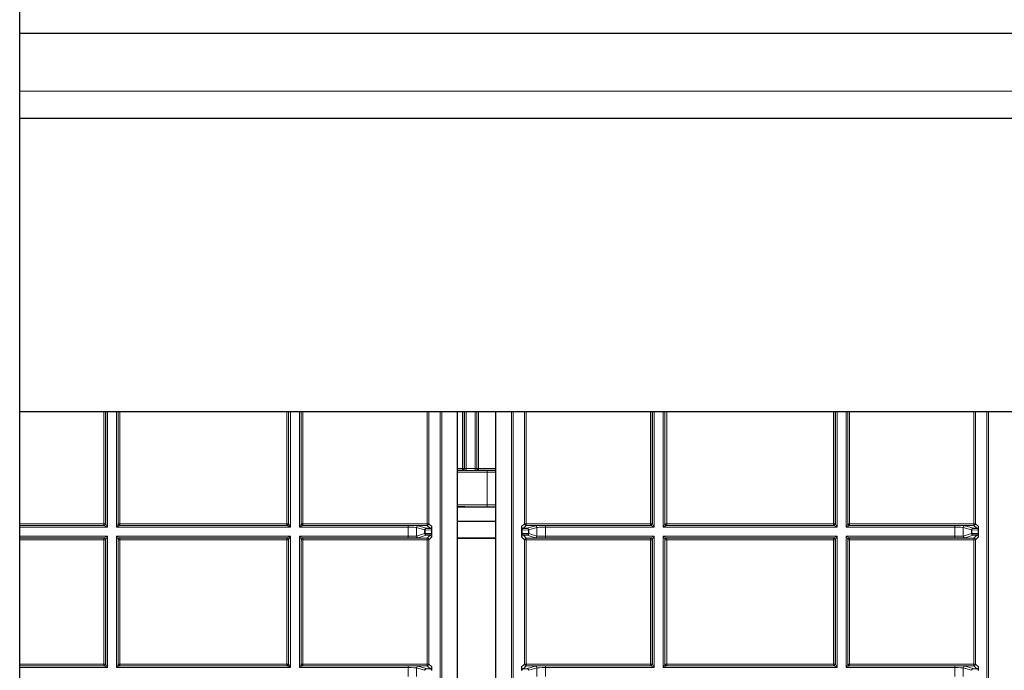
# Paper-space layout 'Blatt3' of a CAD drawing. Header units: millimetres. Extents: x 5 to 418, y 2 to 292.
# Tile 72 of 93: x 315 to 335, y 102 to 115. Entities that reach past the tile are written whole.
import ezdxf

# ---------------------------------------------------------------- set-up
doc = ezdxf.new("R2010")
doc.units = ezdxf.units.MM

psp = doc.layouts.new('Blatt3')

# ---------------------------------------------------------------- linework, layer by layer
at = {"color": 7, "linetype": 'Continuous', "lineweight": 25}
for p, q in [((315.4822, 100.1063), (315.4822, 260.1063)), ((315.4822, 114.273), (377.1489, 114.273)), ((377.1489, 112.6063), (315.4822, 112.6063)), ((341.3156, 106.8563), (315.4822, 106.8563)), ((324.0578, 90.4144), (324.0578, 106.8563)), ((324.8092, 90.4144), (324.8092, 106.8563)), ((324.0578, 104.9925), (324.8092, 104.9925)), ((324.0578, 104.715), (324.8092, 104.715)), ((323.4454, 104.5752), (323.5206, 104.5739)), ((325.3464, 104.5739), (325.4216, 104.5752)), ((334.1534, 104.5752), (334.2287, 104.5739)), ((323.5206, 104.4395), (323.4454, 104.4382)), ((324.8092, 104.3783), (324.0578, 104.3783)), ((324.8092, 104.3759), (324.0578, 104.3759)), ((325.4216, 104.4382), (325.3464, 104.4395)), ((334.2287, 104.4395), (334.1534, 104.4382)), ((323.4454, 101.8252), (323.5206, 101.8239)), ((325.3464, 101.8239), (325.4216, 101.8252)), ((334.1534, 101.8252), (334.2287, 101.8239))]:
    psp.add_line(p, q, dxfattribs=at)
at = {"color": 7, "linetype": 'Continuous', "lineweight": 18}
for p, q in [((315.4822, 113.1397), (377.1489, 113.1397)), ((317.13, 104.6644), (317.13, 106.8563)), ((317.1634, 106.8563), (317.1634, 104.6644)), ((317.1666, 104.6612), (317.1666, 106.8563)), ((317.1999, 106.8563), (317.1999, 104.5946)), ((317.3757, 104.5946), (317.3757, 106.8563)), ((317.409, 106.8563), (317.409, 104.6612)), ((317.4122, 104.6644), (317.4122, 106.8563)), ((317.4456, 106.8563), (317.4456, 104.6644)), ((320.7134, 104.6644), (320.7134, 106.8563)), ((320.7467, 106.8563), (320.7467, 104.6644)), ((320.7499, 104.6612), (320.7499, 106.8563)), ((320.7833, 106.8563), (320.7833, 104.5946)), ((320.959, 104.5946), (320.959, 106.8563)), ((320.9923, 106.8563), (320.9923, 104.6612)), ((320.9956, 104.6644), (320.9956, 106.8563)), ((321.0289, 106.8563), (321.0289, 104.6644)), ((323.4634, 104.6644), (323.4634, 106.8563)), ((323.4967, 106.8563), (323.4967, 104.6644)), ((323.7181, 90.693), (323.7181, 106.8563)), ((323.7514, 106.8563), (323.7514, 90.6264)), ((324.1548, 105.7478), (324.1548, 106.8563)), ((324.1881, 106.8563), (324.1881, 105.7478)), ((324.1913, 105.7446), (324.1913, 106.8563)), ((324.2246, 106.8563), (324.2246, 105.7434)), ((324.4004, 105.7434), (324.4004, 106.8563)), ((324.4337, 106.8563), (324.4337, 105.7446)), ((324.437, 105.7478), (324.437, 106.8563)), ((324.4703, 106.8563), (324.4703, 105.7478)), ((325.1155, 90.6264), (325.1155, 106.8563)), ((325.1489, 106.8563), (325.1489, 90.693)), ((325.3703, 104.6644), (325.3703, 106.8563)), ((325.4036, 106.8563), (325.4036, 104.6644)), ((327.8381, 104.6644), (327.8381, 106.8563)), ((327.8714, 106.8563), (327.8714, 104.6644)), ((327.8746, 104.6612), (327.8746, 106.8563)), ((327.908, 106.8563), (327.908, 104.5946)), ((328.0837, 104.5946), (328.0837, 106.8563)), ((328.1171, 106.8563), (328.1171, 104.6612)), ((328.1203, 104.6644), (328.1203, 106.8563)), ((328.1536, 106.8563), (328.1536, 104.6644)), ((331.4214, 104.6644), (331.4214, 106.8563)), ((331.4548, 106.8563), (331.4548, 104.6644)), ((331.458, 104.6612), (331.458, 106.8563)), ((331.4913, 106.8563), (331.4913, 104.5946)), ((331.6671, 104.5946), (331.6671, 106.8563)), ((331.7004, 106.8563), (331.7004, 104.6612)), ((331.7036, 104.6644), (331.7036, 106.8563)), ((331.7369, 106.8563), (331.7369, 104.6644)), ((334.1714, 104.6644), (334.1714, 106.8563)), ((334.2048, 106.8563), (334.2048, 104.6644)), ((334.4262, 90.693), (334.4262, 106.8563)), ((334.4595, 106.8563), (334.4595, 90.6264)), ((324.0578, 105.7478), (324.1548, 105.7478)), ((324.1548, 105.7145), (324.0578, 105.7145)), ((324.1548, 105.7145), (324.1548, 105.7478)), ((324.1548, 105.7478), (324.1881, 105.7478)), ((324.158, 105.7112), (324.1548, 105.7145)), ((324.1881, 105.7478), (324.1913, 105.7446)), ((324.2246, 105.7434), (324.2246, 105.7101)), ((324.2246, 105.7434), (324.4004, 105.7434)), ((324.4004, 105.7101), (324.2246, 105.7101)), ((324.4004, 105.7434), (324.4004, 105.7101)), ((324.4337, 105.7446), (324.437, 105.7478)), ((324.437, 105.7478), (324.4703, 105.7478)), ((324.4703, 105.7145), (324.4671, 105.7112)), ((324.4703, 105.7145), (324.4703, 105.7478)), ((324.4703, 105.7478), (324.8092, 105.7478)), ((324.8092, 105.7145), (324.4703, 105.7145)), ((324.6384, 105.7098), (324.8092, 105.7098)), ((324.6384, 105.7098), (324.6384, 105.6764)), ((324.6384, 105.6764), (324.6384, 105.031)), ((324.8092, 105.6764), (324.6384, 105.6764)), ((324.6384, 105.031), (324.6384, 104.9977)), ((324.6384, 105.031), (324.8092, 105.031)), ((324.8092, 104.9977), (324.6384, 104.9977)), ((315.4822, 104.6644), (317.13, 104.6644)), ((317.13, 104.6311), (315.4822, 104.6311)), ((315.4822, 104.6279), (317.1333, 104.6279)), ((317.1999, 104.5946), (315.4822, 104.5946)), ((317.13, 104.6311), (317.13, 104.6644)), ((317.13, 104.6644), (317.1634, 104.6644)), ((317.1333, 104.6279), (317.13, 104.6311)), ((317.1999, 104.5946), (317.1333, 104.6279)), ((317.1634, 104.6644), (317.1666, 104.6612)), ((317.1666, 104.6612), (317.1999, 104.5946)), ((317.3757, 104.5946), (317.409, 104.6612)), ((317.4423, 104.6279), (317.3757, 104.5946)), ((320.7833, 104.5946), (317.3757, 104.5946)), ((317.409, 104.6612), (317.4122, 104.6644)), ((317.4122, 104.6644), (317.4456, 104.6644)), ((317.4456, 104.6311), (317.4423, 104.6279)), ((317.4423, 104.6279), (320.7166, 104.6279)), ((317.4456, 104.6644), (317.4456, 104.6311)), ((317.4456, 104.6644), (320.7134, 104.6644)), ((320.7134, 104.6311), (317.4456, 104.6311)), ((320.7134, 104.6644), (320.7134, 104.6311)), ((320.7134, 104.6644), (320.7467, 104.6644)), ((320.7166, 104.6279), (320.7134, 104.6311)), ((320.7833, 104.5946), (320.7166, 104.6279)), ((320.7467, 104.6644), (320.7499, 104.6612)), ((320.7499, 104.6612), (320.7833, 104.5946)), ((320.959, 104.5946), (320.9923, 104.6612)), ((321.0257, 104.6279), (320.959, 104.5946)), ((323.0885, 104.5946), (320.959, 104.5946)), ((320.9923, 104.6612), (320.9956, 104.6644)), ((320.9956, 104.6644), (321.0289, 104.6644)), ((321.0289, 104.6311), (321.0257, 104.6279)), ((321.0257, 104.6279), (323.0885, 104.6279)), ((321.0289, 104.6644), (323.4634, 104.6644)), ((321.0289, 104.6644), (321.0289, 104.6311)), ((323.4634, 104.6311), (321.0289, 104.6311)), ((323.0885, 104.6279), (323.0885, 104.5946)), ((323.0885, 104.4188), (323.0885, 104.5946)), ((323.4121, 104.5419), (323.2549, 104.5913)), ((323.2549, 104.5913), (323.2549, 104.4221)), ((323.2882, 104.6246), (323.4454, 104.5752)), ((323.4218, 104.5419), (323.4121, 104.5419)), ((323.4121, 104.4715), (323.4121, 104.5419)), ((323.4218, 104.5419), (323.4218, 104.4715)), ((323.5458, 104.5397), (323.4218, 104.5419)), ((323.4634, 104.6644), (323.4634, 104.6311)), ((323.4634, 104.6644), (323.4967, 104.6644)), ((323.5206, 104.5739), (323.4634, 104.6311)), ((323.4967, 104.6644), (323.5539, 104.6072)), ((323.5458, 104.5397), (323.5556, 104.5397)), ((323.5458, 104.4737), (323.5458, 104.5397)), ((323.5556, 104.5397), (323.5556, 104.4737)), ((325.3114, 104.4737), (325.3114, 104.5397)), ((325.3114, 104.5397), (325.3212, 104.5397)), ((325.3131, 104.6072), (325.3703, 104.6644)), ((325.4452, 104.5419), (325.3212, 104.5397)), ((325.3212, 104.5397), (325.3212, 104.4737)), ((325.4036, 104.6311), (325.3464, 104.5739)), ((325.3703, 104.6644), (325.4036, 104.6644)), ((325.4036, 104.6311), (325.4036, 104.6644)), ((325.4036, 104.6644), (327.8381, 104.6644)), ((327.8381, 104.6311), (325.4036, 104.6311)), ((325.4216, 104.5752), (325.5788, 104.6246)), ((325.4452, 104.4715), (325.4452, 104.5419)), ((325.4549, 104.5419), (325.4452, 104.5419)), ((325.6121, 104.5913), (325.4549, 104.5419)), ((325.4549, 104.5419), (325.4549, 104.4715)), ((325.6121, 104.4221), (325.6121, 104.5913)), ((325.7785, 104.6279), (327.8413, 104.6279)), ((325.7785, 104.5946), (325.7785, 104.6279)), ((325.7785, 104.5946), (325.7785, 104.4188)), ((327.908, 104.5946), (325.7785, 104.5946)), ((327.8381, 104.6311), (327.8381, 104.6644)), ((327.8381, 104.6644), (327.8714, 104.6644)), ((327.8413, 104.6279), (327.8381, 104.6311)), ((327.908, 104.5946), (327.8413, 104.6279)), ((327.8714, 104.6644), (327.8746, 104.6612)), ((327.8746, 104.6612), (327.908, 104.5946)), ((328.0837, 104.5946), (328.1171, 104.6612)), ((328.1504, 104.6279), (328.0837, 104.5946)), ((331.4913, 104.5946), (328.0837, 104.5946)), ((328.1171, 104.6612), (328.1203, 104.6644)), ((328.1203, 104.6644), (328.1536, 104.6644)), ((328.1536, 104.6311), (328.1504, 104.6279)), ((328.1504, 104.6279), (331.4247, 104.6279)), ((328.1536, 104.6644), (328.1536, 104.6311)), ((328.1536, 104.6644), (331.4214, 104.6644)), ((331.4214, 104.6311), (328.1536, 104.6311)), ((331.4214, 104.6644), (331.4214, 104.6311)), ((331.4214, 104.6644), (331.4548, 104.6644)), ((331.4247, 104.6279), (331.4214, 104.6311)), ((331.4913, 104.5946), (331.4247, 104.6279)), ((331.4548, 104.6644), (331.458, 104.6612)), ((331.458, 104.6612), (331.4913, 104.5946)), ((331.6671, 104.5946), (331.7004, 104.6612)), ((331.7337, 104.6279), (331.6671, 104.5946)), ((333.7965, 104.5946), (331.6671, 104.5946)), ((331.7004, 104.6612), (331.7036, 104.6644)), ((331.7036, 104.6644), (331.7369, 104.6644)), ((331.7369, 104.6311), (331.7337, 104.6279)), ((331.7337, 104.6279), (333.7965, 104.6279)), ((331.7369, 104.6644), (334.1714, 104.6644)), ((331.7369, 104.6644), (331.7369, 104.6311)), ((334.1714, 104.6311), (331.7369, 104.6311)), ((333.7965, 104.6279), (333.7965, 104.5946)), ((333.7965, 104.4188), (333.7965, 104.5946)), ((334.1201, 104.5419), (333.9629, 104.5913)), ((333.9629, 104.5913), (333.9629, 104.4221)), ((333.9962, 104.6246), (334.1534, 104.5752)), ((334.1299, 104.5419), (334.1201, 104.5419)), ((334.1201, 104.4715), (334.1201, 104.5419)), ((334.1299, 104.5419), (334.1299, 104.4715)), ((334.2539, 104.5397), (334.1299, 104.5419)), ((334.1714, 104.6644), (334.1714, 104.6311)), ((334.1714, 104.6644), (334.2048, 104.6644)), ((334.2287, 104.5739), (334.1714, 104.6311)), ((334.2048, 104.6644), (334.262, 104.6072)), ((334.2539, 104.5397), (334.2636, 104.5397)), ((334.2539, 104.4737), (334.2539, 104.5397)), ((334.2636, 104.5397), (334.2636, 104.4737)), ((315.4822, 104.4188), (317.1999, 104.4188)), ((317.1333, 104.3855), (315.4822, 104.3855)), ((315.4822, 104.3823), (317.13, 104.3823)), ((317.13, 104.3489), (315.4822, 104.3489)), ((317.13, 104.3823), (317.1333, 104.3855)), ((317.13, 104.3489), (317.13, 104.3823)), ((317.13, 101.9144), (317.13, 104.3489)), ((317.13, 104.3489), (317.1634, 104.3489)), ((317.1333, 104.3855), (317.1999, 104.4188)), ((317.1666, 104.3522), (317.1634, 104.3489)), ((317.1634, 104.3489), (317.1634, 101.9144)), ((317.1999, 104.4188), (317.1666, 104.3522)), ((317.1666, 101.9112), (317.1666, 104.3522)), ((317.1999, 104.4188), (317.1999, 101.8446)), ((317.3757, 104.4188), (320.7833, 104.4188)), ((317.3757, 101.8446), (317.3757, 104.4188)), ((317.409, 104.3522), (317.3757, 104.4188)), ((317.3757, 104.4188), (317.4423, 104.3855)), ((317.409, 104.3522), (317.409, 101.9112)), ((317.4122, 104.3489), (317.409, 104.3522)), ((317.4122, 101.9144), (317.4122, 104.3489)), ((317.4122, 104.3489), (317.4456, 104.3489)), ((320.7166, 104.3855), (317.4423, 104.3855)), ((317.4423, 104.3855), (317.4456, 104.3823)), ((317.4456, 104.3823), (320.7134, 104.3823)), ((317.4456, 104.3489), (317.4456, 104.3823)), ((317.4456, 104.3489), (317.4456, 101.9144)), ((320.7134, 104.3489), (317.4456, 104.3489)), ((320.7134, 104.3823), (320.7166, 104.3855)), ((320.7134, 104.3489), (320.7134, 104.3823)), ((320.7134, 101.9144), (320.7134, 104.3489)), ((320.7134, 104.3489), (320.7467, 104.3489)), ((320.7166, 104.3855), (320.7833, 104.4188)), ((320.7499, 104.3522), (320.7467, 104.3489)), ((320.7467, 104.3489), (320.7467, 101.9144)), ((320.7833, 104.4188), (320.7499, 104.3522)), ((320.7499, 101.9112), (320.7499, 104.3522)), ((320.7833, 104.4188), (320.7833, 101.8446)), ((320.959, 104.4188), (323.0885, 104.4188)), ((320.959, 101.8446), (320.959, 104.4188)), ((320.9923, 104.3522), (320.959, 104.4188)), ((320.959, 104.4188), (321.0257, 104.3855)), ((320.9923, 104.3522), (320.9923, 101.9112)), ((320.9956, 104.3489), (320.9923, 104.3522)), ((320.9956, 101.9144), (320.9956, 104.3489)), ((320.9956, 104.3489), (321.0289, 104.3489)), ((321.0257, 104.3855), (321.0289, 104.3823)), ((323.0885, 104.3855), (321.0257, 104.3855)), ((321.0289, 104.3823), (323.4634, 104.3823)), ((321.0289, 104.3823), (321.0289, 104.3489)), ((321.0289, 104.3489), (321.0289, 101.9144)), ((323.4634, 104.3489), (321.0289, 104.3489)), ((323.0885, 104.3855), (323.0885, 104.4188)), ((323.2549, 104.4221), (323.4121, 104.4715)), ((323.4454, 104.4382), (323.2882, 104.3888)), ((323.4218, 104.4715), (323.4121, 104.4715)), ((323.4218, 104.4715), (323.5458, 104.4737)), ((323.4634, 104.3823), (323.5206, 104.4395)), ((323.4634, 104.3823), (323.4634, 104.3489)), ((323.4634, 101.9144), (323.4634, 104.3489)), ((323.4634, 104.3489), (323.4967, 104.3489)), ((323.5539, 104.4062), (323.4967, 104.3489)), ((323.4967, 104.3489), (323.4967, 101.9144)), ((323.5458, 104.4737), (323.5556, 104.4737)), ((325.3114, 104.4737), (325.3212, 104.4737)), ((325.3703, 104.3489), (325.3131, 104.4062)), ((325.3212, 104.4737), (325.4452, 104.4715)), ((325.3464, 104.4395), (325.4036, 104.3823)), ((325.3703, 101.9144), (325.3703, 104.3489)), ((325.3703, 104.3489), (325.4036, 104.3489)), ((325.4036, 104.3823), (327.8381, 104.3823)), ((325.4036, 104.3489), (325.4036, 104.3823)), ((325.4036, 104.3489), (325.4036, 101.9144)), ((327.8381, 104.3489), (325.4036, 104.3489)), ((325.5788, 104.3888), (325.4216, 104.4382)), ((325.4549, 104.4715), (325.4452, 104.4715)), ((325.4549, 104.4715), (325.6121, 104.4221)), ((325.7785, 104.4188), (325.7785, 104.3855)), ((325.7785, 104.4188), (327.908, 104.4188)), ((327.8413, 104.3855), (325.7785, 104.3855)), ((327.8381, 104.3823), (327.8413, 104.3855)), ((327.8381, 104.3489), (327.8381, 104.3823)), ((327.8381, 101.9144), (327.8381, 104.3489)), ((327.8381, 104.3489), (327.8714, 104.3489)), ((327.8413, 104.3855), (327.908, 104.4188)), ((327.8746, 104.3522), (327.8714, 104.3489)), ((327.8714, 104.3489), (327.8714, 101.9144)), ((327.908, 104.4188), (327.8746, 104.3522)), ((327.8746, 101.9112), (327.8746, 104.3522)), ((327.908, 104.4188), (327.908, 101.8446)), ((328.0837, 104.4188), (331.4913, 104.4188)), ((328.0837, 101.8446), (328.0837, 104.4188)), ((328.1171, 104.3522), (328.0837, 104.4188)), ((328.0837, 104.4188), (328.1504, 104.3855)), ((328.1171, 104.3522), (328.1171, 101.9112)), ((328.1203, 104.3489), (328.1171, 104.3522)), ((328.1203, 101.9144), (328.1203, 104.3489)), ((328.1203, 104.3489), (328.1536, 104.3489)), ((331.4247, 104.3855), (328.1504, 104.3855)), ((328.1504, 104.3855), (328.1536, 104.3823)), ((328.1536, 104.3823), (331.4214, 104.3823)), ((328.1536, 104.3489), (328.1536, 104.3823)), ((328.1536, 104.3489), (328.1536, 101.9144)), ((331.4214, 104.3489), (328.1536, 104.3489)), ((331.4214, 104.3823), (331.4247, 104.3855)), ((331.4214, 104.3489), (331.4214, 104.3823)), ((331.4214, 101.9144), (331.4214, 104.3489)), ((331.4214, 104.3489), (331.4548, 104.3489)), ((331.4247, 104.3855), (331.4913, 104.4188)), ((331.458, 104.3522), (331.4548, 104.3489)), ((331.4548, 104.3489), (331.4548, 101.9144)), ((331.4913, 104.4188), (331.458, 104.3522)), ((331.458, 101.9112), (331.458, 104.3522)), ((331.4913, 104.4188), (331.4913, 101.8446)), ((331.6671, 104.4188), (333.7965, 104.4188)), ((331.6671, 101.8446), (331.6671, 104.4188)), ((331.7004, 104.3522), (331.6671, 104.4188)), ((331.6671, 104.4188), (331.7337, 104.3855)), ((331.7004, 104.3522), (331.7004, 101.9112)), ((331.7036, 104.3489), (331.7004, 104.3522)), ((331.7036, 101.9144), (331.7036, 104.3489)), ((331.7036, 104.3489), (331.7369, 104.3489)), ((331.7337, 104.3855), (331.7369, 104.3823)), ((333.7965, 104.3855), (331.7337, 104.3855)), ((331.7369, 104.3823), (334.1714, 104.3823)), ((331.7369, 104.3823), (331.7369, 104.3489)), ((331.7369, 104.3489), (331.7369, 101.9144)), ((334.1714, 104.3489), (331.7369, 104.3489)), ((333.7965, 104.3855), (333.7965, 104.4188)), ((333.9629, 104.4221), (334.1201, 104.4715)), ((334.1534, 104.4382), (333.9962, 104.3888)), ((334.1299, 104.4715), (334.1201, 104.4715)), ((334.1299, 104.4715), (334.2539, 104.4737)), ((334.1714, 104.3823), (334.2287, 104.4395)), ((334.1714, 104.3823), (334.1714, 104.3489)), ((334.1714, 101.9144), (334.1714, 104.3489)), ((334.1714, 104.3489), (334.2048, 104.3489)), ((334.262, 104.4062), (334.2048, 104.3489)), ((334.2048, 104.3489), (334.2048, 101.9144)), ((334.2539, 104.4737), (334.2636, 104.4737)), ((315.4822, 101.9144), (317.13, 101.9144)), ((317.13, 101.8811), (315.4822, 101.8811)), ((315.4822, 101.8779), (317.1333, 101.8779)), ((317.1999, 101.8446), (315.4822, 101.8446)), ((317.13, 101.8811), (317.13, 101.9144)), ((317.13, 101.9144), (317.1634, 101.9144)), ((317.1333, 101.8779), (317.13, 101.8811)), ((317.1999, 101.8446), (317.1333, 101.8779)), ((317.1634, 101.9144), (317.1666, 101.9112)), ((317.1666, 101.9112), (317.1999, 101.8446)), ((317.3757, 101.8446), (317.409, 101.9112)), ((317.4423, 101.8779), (317.3757, 101.8446)), ((320.7833, 101.8446), (317.3757, 101.8446)), ((317.409, 101.9112), (317.4122, 101.9144)), ((317.4122, 101.9144), (317.4456, 101.9144)), ((317.4456, 101.8811), (317.4423, 101.8779)), ((317.4423, 101.8779), (320.7166, 101.8779)), ((317.4456, 101.8811), (317.4456, 101.9144)), ((317.4456, 101.9144), (320.7134, 101.9144)), ((320.7134, 101.8811), (317.4456, 101.8811)), ((320.7134, 101.8811), (320.7134, 101.9144)), ((320.7134, 101.9144), (320.7467, 101.9144)), ((320.7166, 101.8779), (320.7134, 101.8811)), ((320.7833, 101.8446), (320.7166, 101.8779)), ((320.7467, 101.9144), (320.7499, 101.9112)), ((320.7499, 101.9112), (320.7833, 101.8446)), ((320.959, 101.8446), (320.9923, 101.9112)), ((321.0257, 101.8779), (320.959, 101.8446)), ((323.0885, 101.8446), (320.959, 101.8446)), ((320.9923, 101.9112), (320.9956, 101.9144)), ((320.9956, 101.9144), (321.0289, 101.9144)), ((321.0289, 101.8811), (321.0257, 101.8779)), ((321.0257, 101.8779), (323.0885, 101.8779)), ((321.0289, 101.9144), (323.4634, 101.9144)), ((321.0289, 101.9144), (321.0289, 101.8811)), ((323.4634, 101.8811), (321.0289, 101.8811)), ((323.0885, 101.8779), (323.0885, 101.8446)), ((323.0885, 101.6688), (323.0885, 101.8446)), ((323.4121, 101.7919), (323.2549, 101.8413)), ((323.2549, 101.8413), (323.2549, 101.6721)), ((323.2882, 101.8746), (323.4454, 101.8252)), ((323.4634, 101.9144), (323.4634, 101.8811)), ((323.4634, 101.9144), (323.4967, 101.9144)), ((323.5206, 101.8239), (323.4634, 101.8811)), ((323.4967, 101.9144), (323.5539, 101.8572)), ((325.3131, 101.8572), (325.3703, 101.9144)), ((325.4036, 101.8811), (325.3464, 101.8239)), ((325.3703, 101.9144), (325.4036, 101.9144)), ((325.4036, 101.8811), (325.4036, 101.9144)), ((325.4036, 101.9144), (327.8381, 101.9144)), ((327.8381, 101.8811), (325.4036, 101.8811)), ((325.4216, 101.8252), (325.5788, 101.8746)), ((325.6121, 101.8413), (325.4549, 101.7919)), ((325.6121, 101.6721), (325.6121, 101.8413)), ((325.7785, 101.8779), (327.8413, 101.8779)), ((325.7785, 101.8446), (325.7785, 101.8779)), ((325.7785, 101.8446), (325.7785, 101.6688)), ((327.908, 101.8446), (325.7785, 101.8446)), ((327.8381, 101.8811), (327.8381, 101.9144)), ((327.8381, 101.9144), (327.8714, 101.9144)), ((327.8413, 101.8779), (327.8381, 101.8811)), ((327.908, 101.8446), (327.8413, 101.8779)), ((327.8714, 101.9144), (327.8746, 101.9112)), ((327.8746, 101.9112), (327.908, 101.8446)), ((328.0837, 101.8446), (328.1171, 101.9112)), ((328.1504, 101.8779), (328.0837, 101.8446)), ((331.4913, 101.8446), (328.0837, 101.8446)), ((328.1171, 101.9112), (328.1203, 101.9144)), ((328.1203, 101.9144), (328.1536, 101.9144)), ((328.1536, 101.8811), (328.1504, 101.8779)), ((328.1504, 101.8779), (331.4247, 101.8779)), ((328.1536, 101.8811), (328.1536, 101.9144)), ((328.1536, 101.9144), (331.4214, 101.9144)), ((331.4214, 101.8811), (328.1536, 101.8811)), ((331.4214, 101.8811), (331.4214, 101.9144)), ((331.4214, 101.9144), (331.4548, 101.9144)), ((331.4247, 101.8779), (331.4214, 101.8811)), ((331.4913, 101.8446), (331.4247, 101.8779)), ((331.4548, 101.9144), (331.458, 101.9112)), ((331.458, 101.9112), (331.4913, 101.8446)), ((331.6671, 101.8446), (331.7004, 101.9112)), ((331.7337, 101.8779), (331.6671, 101.8446)), ((333.7965, 101.8446), (331.6671, 101.8446)), ((331.7004, 101.9112), (331.7036, 101.9144)), ((331.7036, 101.9144), (331.7369, 101.9144)), ((331.7369, 101.8811), (331.7337, 101.8779)), ((331.7337, 101.8779), (333.7965, 101.8779)), ((331.7369, 101.9144), (331.7369, 101.8811)), ((331.7369, 101.9144), (334.1714, 101.9144)), ((334.1714, 101.8811), (331.7369, 101.8811)), ((333.7965, 101.8779), (333.7965, 101.8446)), ((333.7965, 101.6688), (333.7965, 101.8446)), ((334.1201, 101.7919), (333.9629, 101.8413)), ((333.9629, 101.8413), (333.9629, 101.6721)), ((333.9962, 101.8746), (334.1534, 101.8252)), ((334.1714, 101.9144), (334.1714, 101.8811)), ((334.1714, 101.9144), (334.2048, 101.9144)), ((334.2287, 101.8239), (334.1714, 101.8811)), ((334.2048, 101.9144), (334.262, 101.8572))]:
    psp.add_line(p, q, dxfattribs=at)
for centre, radius, start, end in [((324.1548, 105.7478), 0.0333, 270.02044, 359.97956), ((324.158, 105.7446), 0.0333, 270.02044, 359.97956), ((324.4671, 105.7446), 0.0333, 180.02044, 269.97956), ((324.4703, 105.7478), 0.0333, 180.02044, 269.97956), ((317.13, 104.6645), 0.0333, 270.02044, 359.97956), ((317.1333, 104.6612), 0.0333, 270.02044, 359.97956), ((317.4424, 104.6612), 0.0333, 180.02044, 269.97956), ((317.4456, 104.6645), 0.0333, 180.02044, 269.97956), ((320.7134, 104.6645), 0.0333, 270.02044, 359.97956), ((320.7166, 104.6612), 0.0333, 270.02044, 359.97956), ((321.0257, 104.6612), 0.0333, 180.02044, 269.97956), ((321.0289, 104.6645), 0.0333, 180.02044, 269.97956), ((323.2882, 104.5913), 0.0333, 90.10474, 179.97481), ((323.4454, 104.5419), 0.0333, 90.10474, 179.97481), ((323.4518, 104.5457), 0.0302, 102.23793, 187.22506), ((323.4634, 104.6645), 0.0333, 270.02044, 359.97956), ((323.5206, 104.6072), 0.0333, 270.02044, 359.97956), ((325.3464, 104.6072), 0.0333, 180.02044, 269.97956), ((325.4036, 104.6645), 0.0333, 180.02044, 269.97956), ((325.4152, 104.5457), 0.0302, 352.77494, 77.76207), ((325.4216, 104.5419), 0.0333, 0.02519, 89.89526), ((325.5788, 104.5913), 0.0333, 0.02519, 89.89526), ((327.8381, 104.6645), 0.0333, 270.02044, 359.97956), ((327.8413, 104.6612), 0.0333, 270.02044, 359.97956), ((328.1504, 104.6612), 0.0333, 180.02044, 269.97956), ((328.1536, 104.6645), 0.0333, 180.02044, 269.97956), ((331.4214, 104.6645), 0.0333, 270.02044, 359.97956), ((331.4246, 104.6612), 0.0333, 270.02044, 359.97956), ((331.7337, 104.6612), 0.0333, 180.02044, 269.97956), ((331.737, 104.6645), 0.0333, 180.02044, 269.97956), ((333.9963, 104.5913), 0.0333, 90.10474, 179.97481), ((334.1535, 104.5419), 0.0333, 90.10474, 179.97481), ((334.1598, 104.5457), 0.0302, 102.23793, 187.22506), ((334.1714, 104.6645), 0.0333, 270.02044, 359.97956), ((334.2286, 104.6072), 0.0333, 270.02044, 359.97956), ((317.13, 104.3489), 0.0333, 0.02044, 89.97956), ((317.1333, 104.3521), 0.0333, 0.02044, 89.97956), ((317.4424, 104.3521), 0.0333, 90.02044, 179.97956), ((317.4456, 104.3489), 0.0333, 90.02044, 179.97956), ((320.7134, 104.3489), 0.0333, 0.02044, 89.97956), ((320.7166, 104.3521), 0.0333, 0.02044, 89.97956), ((321.0257, 104.3521), 0.0333, 90.02044, 179.97956), ((321.0289, 104.3489), 0.0333, 90.02044, 179.97956), ((323.2882, 104.4221), 0.0333, 180.02519, 269.89526), ((323.4454, 104.4715), 0.0333, 180.02519, 269.89526), ((323.4518, 104.4677), 0.0302, 172.77494, 257.76207), ((323.4634, 104.3489), 0.0333, 0.02044, 89.97956), ((323.5206, 104.4061), 0.0333, 0.02044, 89.97956), ((325.3464, 104.4061), 0.0333, 90.02044, 179.97956), ((325.4036, 104.3489), 0.0333, 90.02044, 179.97956), ((325.4152, 104.4677), 0.0302, 282.23793, 7.22506), ((325.4216, 104.4715), 0.0333, 270.10474, 359.97481), ((325.5788, 104.4221), 0.0333, 270.10474, 359.97481), ((327.8381, 104.3489), 0.0333, 0.02044, 89.97956), ((327.8413, 104.3521), 0.0333, 0.02044, 89.97956), ((328.1504, 104.3521), 0.0333, 90.02044, 179.97956), ((328.1536, 104.3489), 0.0333, 90.02044, 179.97956), ((331.4214, 104.3489), 0.0333, 0.02044, 89.97956), ((331.4246, 104.3521), 0.0333, 0.02044, 89.97956), ((331.7337, 104.3521), 0.0333, 90.02044, 179.97956), ((331.737, 104.3489), 0.0333, 90.02044, 179.97956), ((333.9963, 104.4221), 0.0333, 180.02519, 269.89526), ((334.1535, 104.4715), 0.0333, 180.02519, 269.89526), ((334.1598, 104.4677), 0.0302, 172.77494, 257.76207), ((334.1714, 104.3489), 0.0333, 0.02044, 89.97956), ((334.2286, 104.4061), 0.0333, 0.02044, 89.97956), ((317.13, 101.9145), 0.0333, 270.02044, 359.97956), ((317.1333, 101.9112), 0.0333, 270.02044, 359.97956), ((317.4424, 101.9112), 0.0333, 180.02044, 269.97956), ((317.4456, 101.9145), 0.0333, 180.02044, 269.97956), ((320.7134, 101.9145), 0.0333, 270.02044, 359.97956), ((320.7166, 101.9112), 0.0333, 270.02044, 359.97956), ((321.0257, 101.9112), 0.0333, 180.02044, 269.97956), ((321.0289, 101.9145), 0.0333, 180.02044, 269.97956), ((323.2882, 101.8413), 0.0333, 90.10474, 179.97481), ((323.4454, 101.7919), 0.0333, 90.10474, 179.97481), ((323.4518, 101.7957), 0.0302, 102.23793, 187.22506), ((323.4634, 101.9145), 0.0333, 270.02044, 359.97956), ((323.5206, 101.8572), 0.0333, 270.02044, 359.97956), ((325.3464, 101.8572), 0.0333, 180.02044, 269.97956), ((325.4036, 101.9145), 0.0333, 180.02044, 269.97956), ((325.4152, 101.7957), 0.0302, 352.77494, 77.76207), ((325.4216, 101.7919), 0.0333, 0.02519, 89.89526), ((325.5788, 101.8413), 0.0333, 0.02519, 89.89526), ((327.8381, 101.9145), 0.0333, 270.02044, 359.97956), ((327.8413, 101.9112), 0.0333, 270.02044, 359.97956), ((328.1504, 101.9112), 0.0333, 180.02044, 269.97956), ((328.1536, 101.9145), 0.0333, 180.02044, 269.97956), ((331.4214, 101.9145), 0.0333, 270.02044, 359.97956), ((331.4246, 101.9112), 0.0333, 270.02044, 359.97956), ((331.7337, 101.9112), 0.0333, 180.02044, 269.97956), ((331.737, 101.9145), 0.0333, 180.02044, 269.97956), ((333.9963, 101.8413), 0.0333, 90.10474, 179.97481), ((334.1535, 101.7919), 0.0333, 90.10474, 179.97481), ((334.1598, 101.7957), 0.0302, 102.23793, 187.22506), ((334.1714, 101.9145), 0.0333, 270.02044, 359.97956), ((334.2286, 101.8572), 0.0333, 270.02044, 359.97956)]:
    psp.add_arc(centre, radius, start, end, dxfattribs=at)
for centre, major_axis, ratio, start_param, end_param in [((324.6384, 105.6656), (2.5333, 0), 0.0174551, 1.5707963, 1.8020382), ((324.6384, 105.6322), (2.5, 0), 0.0176878, 1.5707963, 1.8051788), ((324.2246, 105.7113), (0.0667, 0), 0.0174551, 3.1590459, 4.712389), ((324.2246, 105.7446), (0.0333, 0), 0.0349101, 3.1590459, 4.712389), ((324.4004, 105.7446), (0.0333, 0), 0.0349101, 4.712389, 6.265732), ((324.4004, 105.7113), (0.0667, 0), 0.0174551, 4.712389, 6.265732), ((324.6384, 105.0753), (2.5, 0), 0.0176878, 4.4780065, 4.712389), ((324.6384, 105.0419), (2.5333, 0), 0.0174551, 4.4811471, 4.712389), ((323.0885, 104.6244), (0.2, 0), 0.0174551, 0.0554985, 1.5707963), ((323.0885, 104.5911), (0.1667, 0), 0.0209461, 0.0554985, 1.5707963), ((323.5206, 104.5406), (-0.0022, 0.0333), 0.755078, 4.6374729, 6.1959282), ((323.5539, 104.5406), (0, 0.0667), 0.0251177, 4.6996015, 6.2580567), ((325.3131, 104.5406), (0, 0.0667), 0.0251177, 0.0251286, 1.5835839), ((325.3464, 104.5406), (0.0022, 0.0333), 0.755078, 0.0872571, 1.6457124), ((325.7785, 104.6244), (0.2, 0), 0.0174551, 1.5707963, 3.0860941), ((325.7785, 104.5911), (0.1667, 0), 0.0209461, 1.5707963, 3.0860941), ((333.7965, 104.6244), (0.2, 0), 0.0174551, 0.0554985, 1.5707963), ((333.7965, 104.5911), (0.1667, 0), 0.0209461, 0.0554985, 1.5707963), ((334.2286, 104.5406), (-0.0022, 0.0333), 0.755078, 4.6374729, 6.1959282), ((334.262, 104.5406), (0, 0.0667), 0.0251177, 4.6996015, 6.2580567), ((323.0885, 104.4223), (0.1667, 0), 0.0209461, 4.712389, 6.2276868), ((323.0885, 104.389), (0.2, 0), 0.0174551, 4.712389, 6.2276868), ((323.5206, 104.4728), (0.0022, 0.0333), 0.755078, 3.2288497, 4.787305), ((323.5539, 104.4728), (0, 0.0667), 0.0251177, 3.1667212, 4.7251765), ((325.3131, 104.4728), (0, 0.0667), 0.0251177, 1.5580088, 3.1164641), ((325.3464, 104.4728), (-0.0022, 0.0333), 0.755078, 1.4958803, 3.0543356), ((325.7785, 104.389), (0.2, 0), 0.0174551, 3.1970912, 4.712389), ((325.7785, 104.4223), (0.1667, 0), 0.0209461, 3.1970912, 4.712389), ((333.7965, 104.4223), (0.1667, 0), 0.0209461, 4.712389, 6.2276868), ((333.7965, 104.389), (0.2, 0), 0.0174551, 4.712389, 6.2276868), ((334.2286, 104.4728), (0.0022, 0.0333), 0.755078, 3.2288497, 4.787305), ((334.262, 104.4728), (0, 0.0667), 0.0251177, 3.1667212, 4.7251765), ((323.0885, 101.8744), (0.2, 0), 0.0174551, 0.0554985, 1.5707963), ((323.0885, 101.8411), (0.1667, 0), 0.0209461, 0.0554985, 1.5707963), ((323.5206, 101.7906), (-0.0022, 0.0333), 0.755078, 4.6374729, 6.1959282), ((323.5539, 101.7906), (0, 0.0667), 0.0251177, 4.6996015, 6.2580567), ((325.3131, 101.7906), (0, 0.0667), 0.0251177, 0.0251286, 1.5835839), ((325.3464, 101.7906), (0.0022, 0.0333), 0.755078, 0.0872571, 1.6457124), ((325.7785, 101.8744), (0.2, 0), 0.0174551, 1.5707963, 3.0860941), ((325.7785, 101.8411), (0.1667, 0), 0.0209461, 1.5707963, 3.0860941), ((333.7965, 101.8744), (0.2, 0), 0.0174551, 0.0554985, 1.5707963), ((333.7965, 101.8411), (0.1667, 0), 0.0209461, 0.0554985, 1.5707963), ((334.2286, 101.7906), (-0.0022, 0.0333), 0.755078, 4.6374729, 6.1959282), ((334.262, 101.7906), (0, 0.0667), 0.0251177, 4.6996015, 6.2580567)]:
    psp.add_ellipse(centre, major_axis=major_axis, ratio=ratio, start_param=start_param, end_param=end_param, dxfattribs=at)

doc.saveas('drawing.dxf')
